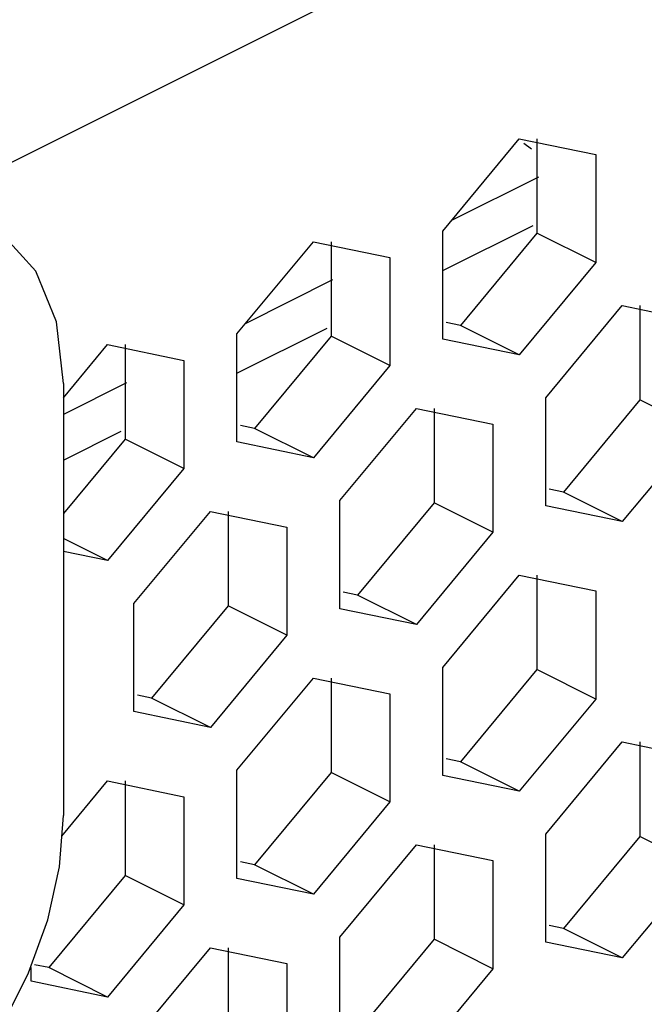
# Paper-space layout '005_EXP_CORICANT_PE_DRAWING_3_1' of a CAD drawing. Header units: millimetres. Extents: x 6 to 413, y 7 to 290.
# Tile 170 of 228: x 243.61 to 244.96, y 80.67 to 82.8. Entities that reach past the tile are written whole.
import ezdxf

# ---------------------------------------------------------------- set-up
doc = ezdxf.new("R2010")
doc.units = ezdxf.units.MM
doc.header["$LTSCALE"] = 23.1
doc.layers.add('123400001945H_RACK_HOLDER__BL89', color=7, linetype='CONTINUOUS')
doc.layers.add('BASE_CORIANT_BL85', color=7, linetype='CONTINUOUS')

# ---------------------------------------------------------------- blocks, each defined once
blk = doc.blocks.new('BASE_CORIANT_BL85', base_point=(229.3285, 99.074))
at = {"layer": 'BASE_CORIANT_BL85', "color": 3, "linetype": 'Continuous'}
for p, q in [((243.4256, 82.4125), (276.3808, 98.8901)), ((244.5228, 82.3454), (244.6882, 82.545)), ((244.6882, 82.545), (244.8537, 82.5109)), ((244.6982, 82.5357), (244.715, 82.5235)), ((244.8537, 82.5109), (244.8537, 82.277)), ((244.7296, 82.4623), (244.5418, 82.3684)), ((244.5228, 82.1115), (244.5228, 82.3454)), ((244.0773, 82.1227), (244.2428, 82.3223)), ((244.2428, 82.3223), (244.4082, 82.2882)), ((244.4082, 82.2882), (244.4082, 82.0542)), ((244.8537, 82.277), (244.6882, 82.0774)), ((244.2841, 82.2395), (244.0963, 82.1456)), ((244.7455, 81.9845), (244.911, 82.1841)), ((244.911, 82.1841), (245.0764, 82.15)), ((244.0773, 81.8888), (244.0773, 82.1227)), ((243.7018, 81.9844), (243.7973, 82.0996)), ((243.7973, 82.0996), (243.9627, 82.0654)), ((244.6882, 82.0774), (244.5228, 82.1115)), ((243.9627, 82.0654), (243.9627, 81.8315)), ((244.4082, 82.0542), (244.2428, 81.8546)), ((243.8387, 82.0168), (243.7018, 81.9484)), ((244.7455, 81.7506), (244.7455, 81.9845)), ((244.3, 81.7618), (244.4655, 81.9614)), ((244.4655, 81.9614), (244.631, 81.9272)), ((244.631, 81.9272), (244.631, 81.6933)), ((245.0764, 81.9161), (244.911, 81.7165)), ((244.2428, 81.8546), (244.0773, 81.8888)), ((243.9627, 81.8315), (243.7973, 81.6319)), ((244.3, 81.5279), (244.3, 81.7618)), ((243.8546, 81.539), (244.02, 81.7386)), ((244.02, 81.7386), (244.1855, 81.7045)), ((244.911, 81.7165), (244.7455, 81.7506)), ((244.1855, 81.7045), (244.1855, 81.4706)), ((244.631, 81.6933), (244.4655, 81.4937)), ((243.7973, 81.6319), (243.7018, 81.6516)), ((244.5228, 81.4009), (244.6882, 81.6005)), ((244.6882, 81.6005), (244.8537, 81.5663)), ((244.8537, 81.5663), (244.8537, 81.3324)), ((243.8546, 81.3051), (243.8546, 81.539)), ((244.4655, 81.4937), (244.3, 81.5279)), ((244.1855, 81.4706), (244.02, 81.271)), ((244.5228, 81.1669), (244.5228, 81.4009)), ((244.0773, 81.1781), (244.2428, 81.3777)), ((244.2428, 81.3777), (244.4082, 81.3436)), ((244.4082, 81.3436), (244.4082, 81.1097)), ((244.8537, 81.3324), (244.6882, 81.1328)), ((244.02, 81.271), (243.8546, 81.3051)), ((244.7455, 81.0399), (244.911, 81.2395)), ((244.911, 81.2395), (245.0764, 81.2054)), ((244.0773, 80.9442), (244.0773, 81.1781)), ((244.6882, 81.1328), (244.5228, 81.1669)), ((243.6984, 81.0357), (243.7973, 81.155)), ((243.7973, 81.155), (243.9627, 81.1208)), ((243.9627, 81.1208), (243.9627, 80.8869)), ((244.4082, 81.1097), (244.2428, 80.9101)), ((244.7455, 80.806), (244.7455, 81.0399)), ((244.3, 80.8172), (244.4655, 81.0168)), ((244.4655, 81.0168), (244.631, 80.9827)), ((244.631, 80.9827), (244.631, 80.7487)), ((245.0764, 80.9715), (244.911, 80.7719)), ((244.2428, 80.9101), (244.0773, 80.9442)), ((243.9627, 80.8869), (243.7973, 80.6873)), ((244.3, 80.5833), (244.3, 80.8172)), ((244.911, 80.7719), (244.7455, 80.806)), ((243.8546, 80.5945), (244.02, 80.7941)), ((244.02, 80.7941), (244.1855, 80.7599)), ((244.1855, 80.7599), (244.1855, 80.526)), ((243.6318, 80.7215), (243.6318, 80.751)), ((244.631, 80.7487), (244.4655, 80.5491)), ((243.7973, 80.6873), (243.6318, 80.7215))]:
    blk.add_line(p, q, dxfattribs=at)
at = {"layer": 'BASE_CORIANT_BL85', "color": 7, "linetype": 'Continuous'}
for p, q in [((244.7264, 82.545), (244.7264, 82.3406)), ((244.5228, 82.2602), (244.7179, 82.3577)), ((244.7264, 82.3406), (244.561, 82.141)), ((244.8537, 82.277), (244.7264, 82.3406)), ((244.2809, 82.3223), (244.2809, 82.1179)), ((244.9492, 82.1841), (244.9492, 81.9797)), ((244.561, 82.141), (244.5302, 82.1474)), ((244.6882, 82.0774), (244.561, 82.141)), ((244.0773, 82.0374), (244.2724, 82.135)), ((244.2809, 82.1179), (244.1155, 81.9183)), ((244.4082, 82.0542), (244.2809, 82.1179)), ((243.8355, 82.0996), (243.8355, 81.8951)), ((244.9492, 81.9797), (244.7837, 81.7801)), ((245.0764, 81.9161), (244.9492, 81.9797)), ((244.5037, 81.9614), (244.5037, 81.757)), ((243.7018, 81.8497), (243.8269, 81.9122)), ((244.1155, 81.9183), (244.0847, 81.9246)), ((244.2428, 81.8546), (244.1155, 81.9183)), ((243.8355, 81.8951), (243.7018, 81.7339)), ((243.9627, 81.8315), (243.8355, 81.8951)), ((244.7837, 81.7801), (244.7529, 81.7865)), ((244.911, 81.7165), (244.7837, 81.7801)), ((244.5037, 81.757), (244.3382, 81.5574)), ((244.631, 81.6933), (244.5037, 81.757)), ((244.0582, 81.7386), (244.0582, 81.5342)), ((243.7973, 81.6319), (243.7018, 81.6796)), ((244.7264, 81.6005), (244.7264, 81.396)), ((244.3382, 81.5574), (244.3074, 81.5637)), ((244.4655, 81.4937), (244.3382, 81.5574)), ((244.0582, 81.5342), (243.8927, 81.3346)), ((244.1855, 81.4706), (244.0582, 81.5342)), ((244.7264, 81.396), (244.561, 81.1964)), ((244.8537, 81.3324), (244.7264, 81.396)), ((244.2809, 81.3777), (244.2809, 81.1733)), ((243.8927, 81.3346), (243.8619, 81.341)), ((244.02, 81.271), (243.8927, 81.3346)), ((244.9492, 81.2395), (244.9492, 81.0351)), ((244.561, 81.1964), (244.5302, 81.2028)), ((244.6882, 81.1328), (244.561, 81.1964)), ((244.2809, 81.1733), (244.1155, 80.9737)), ((244.4082, 81.1097), (244.2809, 81.1733)), ((243.8355, 81.155), (243.8355, 80.9506)), ((244.9492, 81.0351), (244.7837, 80.8355)), ((245.0764, 80.9715), (244.9492, 81.0351)), ((244.5037, 81.0168), (244.5037, 80.8124)), ((244.1155, 80.9737), (244.0847, 80.9801)), ((244.2428, 80.9101), (244.1155, 80.9737)), ((243.8355, 80.9506), (243.67, 80.751)), ((243.9627, 80.8869), (243.8355, 80.9506)), ((244.7837, 80.8355), (244.7529, 80.8419)), ((244.911, 80.7719), (244.7837, 80.8355)), ((244.5037, 80.8124), (244.3382, 80.6128)), ((244.631, 80.7487), (244.5037, 80.8124)), ((244.0582, 80.7941), (244.0582, 80.5896)), ((243.67, 80.751), (243.6392, 80.7573)), ((243.7973, 80.6873), (243.67, 80.751))]:
    blk.add_line(p, q, dxfattribs=at)
blk = doc.blocks.new('123400001945H_RACK_HOLDER__BL89', base_point=(241.0799, 77.3508))
at = {"layer": '123400001945H_RACK_HOLDER__BL89', "color": 7, "linetype": 'Continuous'}
blk.add_line((243.7018, 82.0155), (243.7018, 81.0802), dxfattribs=at)
for points in [[(243.7018, 82.0155), (243.6866, 82.1491), (243.6421, 82.2585), (243.5713, 82.3361), (243.5381, 82.3562)], [(243.2563, 80.3119), (243.3432, 80.3658), (243.4268, 80.4386), (243.5038, 80.5276), (243.5713, 80.6292), (243.6267, 80.7395), (243.6679, 80.8545), (243.6933, 80.9695), (243.7018, 81.0802)]]:
    blk.add_lwpolyline(points, dxfattribs=at)

psp = doc.layouts.new('005_EXP_CORICANT_PE_DRAWING_3_1')

# ---------------------------------------------------------------- block references
at = {"layer": '123400001945H_RACK_HOLDER__BL89'}
psp.add_blockref('123400001945H_RACK_HOLDER__BL89', (241.0799, 77.3508), dxfattribs=at)
at = {"layer": 'BASE_CORIANT_BL85'}
psp.add_blockref('BASE_CORIANT_BL85', (229.3285, 99.074), dxfattribs=at)

doc.saveas('drawing.dxf')
